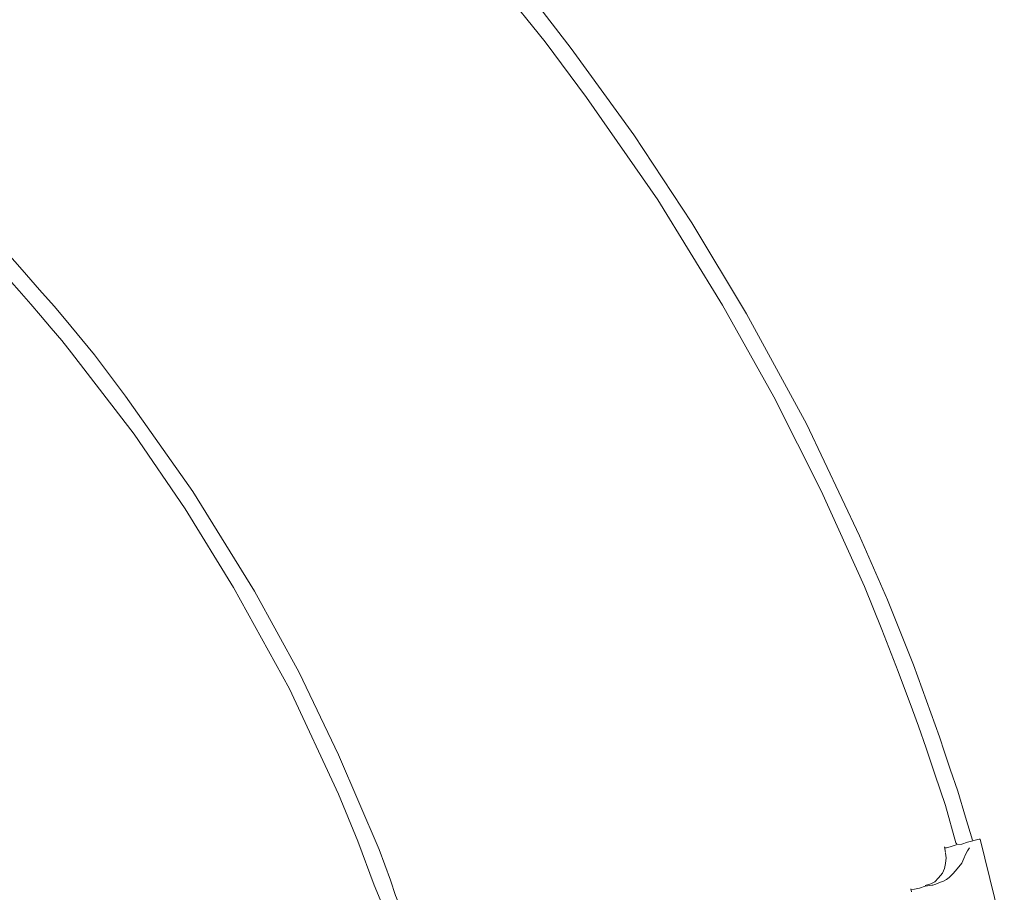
# Model space of a CAD drawing. Header units: millimetres. Extents: x 31.8 to 48.8, y -27.2 to 6.6.
# Tile 78 of 79: x 42.9 to 45.6, y 1.5 to 3.9. Entities that reach past the tile are written whole.
import ezdxf

# ---------------------------------------------------------------- set-up
doc = ezdxf.new("R2010")
doc.units = ezdxf.units.MM
doc.header["$MEASUREMENT"] = 0
doc.layers.add('Livello 1', color=7, linetype='Continuous', lineweight=0)

msp = doc.modelspace()

# ---------------------------------------------------------------- linework, layer by layer
at = {"layer": 'Livello 1', "color": 250, "lineweight": 5, "true_color": 0x1d1d1b}
for points, knots in [([(45.532, 1.655), (45.532, 1.655), (45.5131, 1.7187), (45.5131, 1.7187), (45.5131, 1.7187), (45.4916, 1.7905), (45.4916, 1.7905), (45.4916, 1.7905), (45.4702, 1.8519), (45.4702, 1.8519), (45.4702, 1.8519), (45.4542, 1.8998), (45.4542, 1.8998), (45.4542, 1.8998), (45.4406, 1.9424), (45.4406, 1.9424), (45.4406, 1.9424), (45.3681, 2.1418), (45.3681, 2.1418), (45.3681, 2.1418), (45.2959, 2.3226), (45.2959, 2.3226), (45.2959, 2.3226), (45.2182, 2.501), (45.2182, 2.501), (45.2182, 2.501), (45.0706, 2.8123), (45.0706, 2.8123), (45.0706, 2.8123), (44.9042, 3.1182), (44.9042, 3.1182), (44.9042, 3.1182), (44.7516, 3.3709), (44.7516, 3.3709), (44.7516, 3.3709), (44.5904, 3.6156), (44.5904, 3.6156), (44.5904, 3.6156), (44.4161, 3.8554), (44.4161, 3.8554), (44.4161, 3.8554), (44.3382, 3.9563), (44.3382, 3.9563), (44.3382, 3.9563), (44.258, 4.0547), (44.258, 4.0547), (44.258, 4.0547), (44.1828, 4.145), (44.1828, 4.145), (44.1828, 4.145), (44.1506, 4.1823), (44.1506, 4.1823), (44.1506, 4.1823), (44.1104, 4.2304), (44.1104, 4.2304), (44.1104, 4.2304), (44.0566, 4.2889), (44.0566, 4.2889), (44.0566, 4.2889), (43.995, 4.3552), (43.995, 4.3552), (43.995, 4.3552), (43.9225, 4.4351), (43.9225, 4.4351), (43.9225, 4.4351), (43.9038, 4.4539), (43.9038, 4.4539)], [0, 0, 0, 0, 1, 1, 1, 2, 2, 2, 3, 3, 3, 4, 4, 4, 5, 5, 5, 6, 6, 6, 7, 7, 7, 8, 8, 8, 9, 9, 9, 10, 10, 10, 11, 11, 11, 12, 12, 12, 13, 13, 13, 14, 14, 14, 15, 15, 15, 16, 16, 16, 17, 17, 17, 18, 18, 18, 19, 19, 19, 20, 20, 20, 21, 21, 21, 22, 22, 22, 22]), ([(43.8717, 4.4221), (43.8717, 4.4221), (43.8717, 4.4221), (43.8717, 4.4221), (43.8717, 4.4221), (43.9307, 4.3606), (43.9307, 4.3606), (43.9307, 4.3606), (43.9815, 4.3049), (43.9815, 4.3049), (43.9815, 4.3049), (44.0244, 4.2595), (44.0244, 4.2595), (44.0244, 4.2595), (44.0566, 4.2195), (44.0566, 4.2195), (44.0566, 4.2195), (44.0862, 4.1877), (44.0862, 4.1877), (44.0862, 4.1877), (44.223, 4.0256), (44.223, 4.0256), (44.223, 4.0256), (44.3436, 3.8739), (44.3436, 3.8739), (44.3436, 3.8739), (44.459, 3.7197), (44.459, 3.7197), (44.459, 3.7197), (44.6574, 3.435), (44.6574, 3.435), (44.6574, 3.435), (44.8371, 3.1422), (44.8371, 3.1422), (44.8371, 3.1422), (44.9794, 2.8868), (44.9794, 2.8868), (44.9794, 2.8868), (45.111, 2.6261), (45.111, 2.6261), (45.111, 2.6261), (45.2315, 2.3599), (45.2315, 2.3599), (45.2315, 2.3599), (45.2799, 2.2405), (45.2799, 2.2405), (45.2799, 2.2405), (45.3255, 2.1233), (45.3255, 2.1233), (45.3255, 2.1233), (45.3654, 2.0169), (45.3654, 2.0169), (45.3654, 2.0169), (45.3817, 1.9716), (45.3817, 1.9716), (45.3817, 1.9716), (45.4031, 1.9104), (45.4031, 1.9104), (45.4031, 1.9104), (45.4273, 1.8386), (45.4273, 1.8386), (45.4273, 1.8386), (45.4569, 1.7508), (45.4569, 1.7508), (45.4569, 1.7508), (45.4862, 1.6469), (45.4862, 1.6469), (45.4862, 1.6469), (45.4889, 1.6442), (45.4889, 1.6442)], [0, 0, 0, 0, 1, 1, 1, 2, 2, 2, 3, 3, 3, 4, 4, 4, 5, 5, 5, 6, 6, 6, 7, 7, 7, 8, 8, 8, 9, 9, 9, 10, 10, 10, 11, 11, 11, 12, 12, 12, 13, 13, 13, 14, 14, 14, 15, 15, 15, 16, 16, 16, 17, 17, 17, 18, 18, 18, 19, 19, 19, 20, 20, 20, 21, 21, 21, 22, 22, 22, 23, 23, 23, 23]), ([(44.0031, 1.2773), (44.0031, 1.2773), (44.0031, 1.2773), (44.0031, 1.2773), (44.0031, 1.2773), (43.979, 1.3518), (43.979, 1.3518), (43.979, 1.3518), (43.96, 1.4128), (43.96, 1.4128), (43.96, 1.4128), (43.9442, 1.4609), (43.9442, 1.4609), (43.9442, 1.4609), (43.928, 1.5008), (43.928, 1.5008), (43.928, 1.5008), (43.9144, 1.5433), (43.9144, 1.5433), (43.9144, 1.5433), (43.8984, 1.5857), (43.8984, 1.5857), (43.8984, 1.5857), (43.8824, 1.6284), (43.8824, 1.6284), (43.8824, 1.6284), (43.7695, 1.8916), (43.7695, 1.8916), (43.7695, 1.8916), (43.6597, 2.1206), (43.6597, 2.1206), (43.6597, 2.1206), (43.5362, 2.3468), (43.5362, 2.3468), (43.5362, 2.3468), (43.3647, 2.6236), (43.3647, 2.6236), (43.3647, 2.6236), (43.1768, 2.8893), (43.1768, 2.8893), (43.1768, 2.8893), (43.0913, 3.0038), (43.0913, 3.0038), (43.0913, 3.0038), (43.008, 3.1049), (43.008, 3.1049), (43.008, 3.1049), (42.9784, 3.1395), (42.9784, 3.1395), (42.9784, 3.1395), (42.9382, 3.1848), (42.9382, 3.1848), (42.9382, 3.1848), (42.8899, 3.2406), (42.8899, 3.2406), (42.8899, 3.2406), (42.8282, 3.3097), (42.8282, 3.3097), (42.8282, 3.3097), (42.8068, 3.3311), (42.8068, 3.3311)], [0, 0, 0, 0, 1, 1, 1, 2, 2, 2, 3, 3, 3, 4, 4, 4, 5, 5, 5, 6, 6, 6, 7, 7, 7, 8, 8, 8, 9, 9, 9, 10, 10, 10, 11, 11, 11, 12, 12, 12, 13, 13, 13, 14, 14, 14, 15, 15, 15, 16, 16, 16, 17, 17, 17, 18, 18, 18, 19, 19, 19, 20, 20, 20, 20]), ([(42.7772, 3.2991), (42.7772, 3.2991), (42.7853, 3.2885), (42.7853, 3.2885), (42.7853, 3.2885), (42.8391, 3.2298), (42.8391, 3.2298), (42.8391, 3.2298), (42.8817, 3.1821), (42.8817, 3.1821), (42.8817, 3.1821), (42.914, 3.1449), (42.914, 3.1449), (42.914, 3.1449), (42.9409, 3.113), (42.9409, 3.113), (42.9409, 3.113), (42.9702, 3.0785), (42.9702, 3.0785), (42.9702, 3.0785), (42.9998, 3.0437), (42.9998, 3.0437), (42.9998, 3.0437), (43.0267, 3.0092), (43.0267, 3.0092), (43.0267, 3.0092), (43.201, 2.783), (43.201, 2.783), (43.201, 2.783), (43.343, 2.5755), (43.343, 2.5755), (43.343, 2.5755), (43.4773, 2.3574), (43.4773, 2.3574), (43.4773, 2.3574), (43.6329, 2.0752), (43.6329, 2.0752), (43.6329, 2.0752), (43.7695, 1.7828), (43.7695, 1.7828), (43.7695, 1.7828), (43.8234, 1.6523), (43.8234, 1.6523), (43.8234, 1.6523), (43.869, 1.53), (43.869, 1.53), (43.869, 1.53), (43.8851, 1.49), (43.8851, 1.49), (43.8851, 1.49), (43.9038, 1.434), (43.9038, 1.434), (43.9038, 1.434), (43.928, 1.3622), (43.928, 1.3622), (43.928, 1.3622), (43.9573, 1.2773), (43.9573, 1.2773), (43.9573, 1.2773), (43.96, 1.2665), (43.96, 1.2665)], [0, 0, 0, 0, 1, 1, 1, 2, 2, 2, 3, 3, 3, 4, 4, 4, 5, 5, 5, 6, 6, 6, 7, 7, 7, 8, 8, 8, 9, 9, 9, 10, 10, 10, 11, 11, 11, 12, 12, 12, 13, 13, 13, 14, 14, 14, 15, 15, 15, 16, 16, 16, 17, 17, 17, 18, 18, 18, 19, 19, 19, 20, 20, 20, 20]), ([(45.4542, 1.6334), (45.4542, 1.6334), (45.4542, 1.6334), (45.4542, 1.6334), (45.4542, 1.6334), (45.4596, 1.6334), (45.4596, 1.6334), (45.4596, 1.6334), (45.4702, 1.6361), (45.4702, 1.6361), (45.4702, 1.6361), (45.4864, 1.6413), (45.4864, 1.6413), (45.4864, 1.6413), (45.5025, 1.644), (45.5025, 1.644), (45.5025, 1.644), (45.5185, 1.6492), (45.5185, 1.6492)], [0, 0, 0, 0, 1, 1, 1, 2, 2, 2, 3, 3, 3, 4, 4, 4, 5, 5, 5, 6, 6, 6, 6]), ([(45.5508, 1.6571), (45.5508, 1.6571), (45.5508, 1.6571), (45.5508, 1.6571), (45.5508, 1.6571), (45.5535, 1.6571), (45.5535, 1.6571)], [0, 0, 0, 0, 1, 1, 1, 2, 2, 2, 2]), ([(45.4566, 1.6187), (45.4566, 1.6187), (45.4593, 1.6054), (45.4593, 1.6054), (45.4593, 1.6054), (45.4566, 1.5896), (45.4566, 1.5896), (45.4566, 1.5896), (45.4539, 1.5762), (45.4539, 1.5762), (45.4539, 1.5762), (45.4485, 1.5629), (45.4485, 1.5629), (45.4485, 1.5629), (45.4379, 1.5496), (45.4379, 1.5496), (45.4379, 1.5496), (45.4271, 1.539), (45.4271, 1.539), (45.4271, 1.539), (45.4164, 1.5336), (45.4164, 1.5336), (45.4164, 1.5336), (45.4004, 1.5284), (45.4004, 1.5284)], [0, 0, 0, 0, 1, 1, 1, 2, 2, 2, 3, 3, 3, 4, 4, 4, 5, 5, 5, 6, 6, 6, 7, 7, 7, 8, 8, 8, 8]), ([(45.5239, 1.6334), (45.5239, 1.6334), (45.5239, 1.6334), (45.5239, 1.6334), (45.5239, 1.6334), (45.5185, 1.6252), (45.5185, 1.6252), (45.5185, 1.6252), (45.5131, 1.6146), (45.5131, 1.6146), (45.5131, 1.6146), (45.5079, 1.604), (45.5079, 1.604), (45.5079, 1.604), (45.5025, 1.5907), (45.5025, 1.5907), (45.5025, 1.5907), (45.4891, 1.5749), (45.4891, 1.5749), (45.4891, 1.5749), (45.4783, 1.5616), (45.4783, 1.5616), (45.4783, 1.5616), (45.4675, 1.5507), (45.4675, 1.5507), (45.4675, 1.5507), (45.4596, 1.5455), (45.4596, 1.5455), (45.4596, 1.5455), (45.4517, 1.5404), (45.4517, 1.5404), (45.4517, 1.5404), (45.4435, 1.5376), (45.4435, 1.5376), (45.4435, 1.5376), (45.43, 1.5322), (45.43, 1.5322)], [0, 0, 0, 0, 1, 1, 1, 2, 2, 2, 3, 3, 3, 4, 4, 4, 5, 5, 5, 6, 6, 6, 7, 7, 7, 8, 8, 8, 9, 9, 9, 10, 10, 10, 11, 11, 11, 12, 12, 12, 12]), ([(45.3602, 1.5162), (45.3602, 1.5162), (45.3629, 1.5162), (45.3629, 1.5162), (45.3629, 1.5162), (45.3711, 1.5189), (45.3711, 1.5189), (45.3711, 1.5189), (45.3846, 1.5216), (45.3846, 1.5216), (45.3846, 1.5216), (45.4004, 1.5268), (45.4004, 1.5268), (45.4004, 1.5268), (45.4194, 1.5295), (45.4194, 1.5295)], [0, 0, 0, 0, 1, 1, 1, 2, 2, 2, 3, 3, 3, 4, 4, 4, 5, 5, 5, 5]), ([(45.4194, 1.5295), (45.4194, 1.5295), (45.4194, 1.5295), (45.4194, 1.5295), (45.4194, 1.5295), (45.4221, 1.5295), (45.4221, 1.5295)], [0, 0, 0, 0, 1, 1, 1, 2, 2, 2, 2])]:
    msp.add_open_spline(points, degree=3, knots=knots, dxfattribs=at)
for points in [[(45.5185, 1.6492), (45.5185, 1.6492), (45.5508, 1.6571), (45.5508, 1.6571)], [(45.5535, 1.6571), (45.5535, 1.6571), (45.6205, 1.3859), (45.6205, 1.3859)], [(45.4542, 1.6365), (45.4542, 1.6365), (45.4569, 1.6203), (45.4569, 1.6203)], [(45.3605, 1.5194), (45.3605, 1.5194), (45.3627, 1.5112), (45.3627, 1.5112)], [(45.4221, 1.5295), (45.4221, 1.5295), (45.43, 1.5322), (45.43, 1.5322)]]:
    msp.add_open_spline(points, degree=3, dxfattribs=at)

doc.saveas('drawing.dxf')
